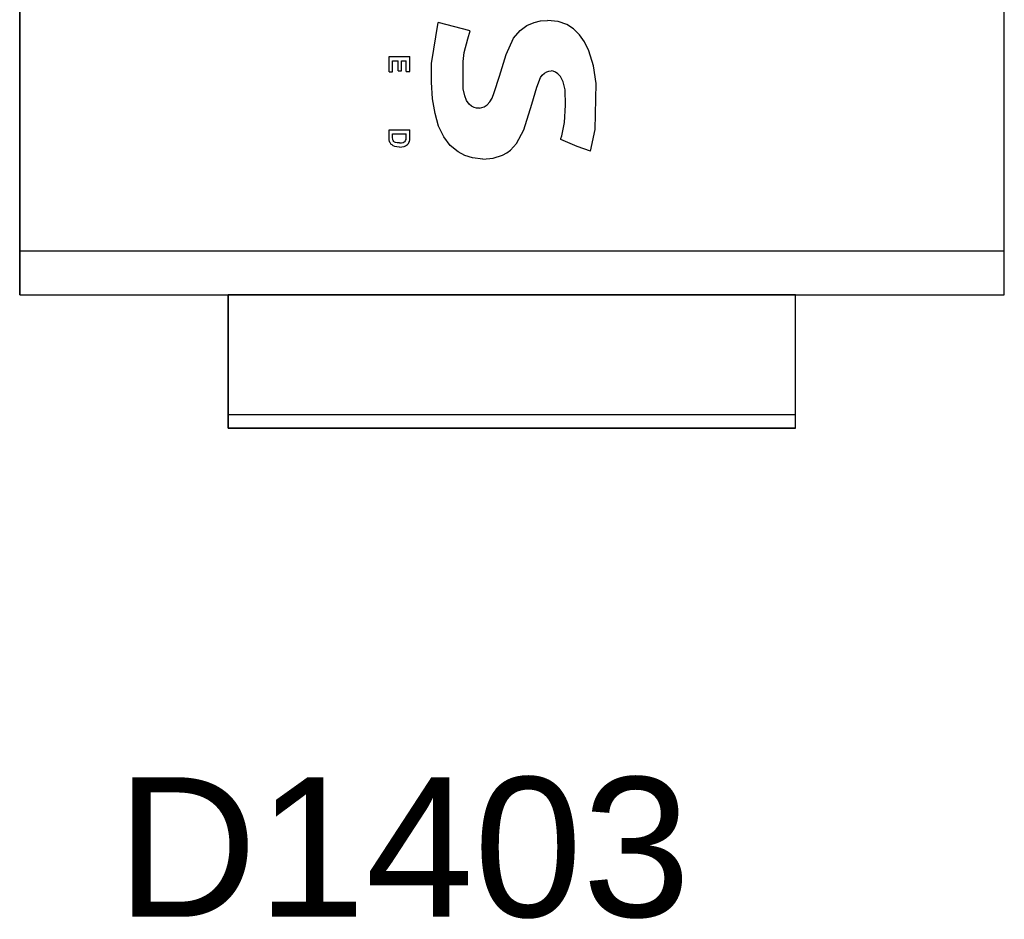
# Model space of a CAD drawing. Header units: inches. Extents: x 0 to 474, y -297 to 0.
# Tile 95 of 256: x 162.63 to 166.25, y -137.44 to -134.14. Entities that reach past the tile are written whole.
import ezdxf

# ---------------------------------------------------------------- set-up
doc = ezdxf.new("R2010")
doc.units = ezdxf.units.IN
doc.header["$MEASUREMENT"] = 0
doc.styles.add('Arial0', font='arial.ttf', dxfattribs={"height": 3.644212})

msp = doc.modelspace()

# ---------------------------------------------------------------- linework, layer by layer
at = {"color": 7, "true_color": 0xffffff}
for p, q in [((162.6348, -130.8318), (162.6348, -135.1468)), ((166.2548, -135.1468), (166.2548, -130.8318)), ((162.6348, -134.9858), (162.6348, -130.9938)), ((166.2548, -134.9858), (166.2548, -130.9938)), ((164.1488, -134.2968), (164.1728, -134.1458)), ((164.2908, -134.1768), (164.1728, -134.1458)), ((164.4748, -134.1758), (164.4998, -134.1568)), ((164.4998, -134.1568), (164.5268, -134.1458)), ((164.5268, -134.1458), (164.5498, -134.1398)), ((164.5498, -134.1398), (164.5758, -134.1388)), ((164.6148, -134.1428), (164.5758, -134.1388)), ((164.6458, -134.1538), (164.6148, -134.1428)), ((164.6708, -134.1688), (164.6458, -134.1538)), ((164.2828, -134.2058), (164.2908, -134.1768)), ((164.4508, -134.2038), (164.4748, -134.1758)), ((164.6928, -134.1908), (164.6708, -134.1688)), ((164.7118, -134.2168), (164.6928, -134.1908)), ((164.2688, -134.2558), (164.2828, -134.2058)), ((164.4228, -134.2638), (164.4508, -134.2038)), ((164.7278, -134.2498), (164.7118, -134.2168)), ((164.2658, -134.2898), (164.2688, -134.2558)), ((164.3988, -134.3428), (164.4228, -134.2638)), ((164.7448, -134.3048), (164.7278, -134.2498)), ((163.9928, -134.3278), (163.9928, -134.2708)), ((163.9928, -134.2708), (164.0688, -134.2708)), ((164.0058, -134.3278), (164.0058, -134.2868)), ((164.0058, -134.2868), (164.0258, -134.2868)), ((164.0258, -134.3238), (164.0258, -134.2868)), ((164.0388, -134.3238), (164.0388, -134.2868)), ((164.0388, -134.2868), (164.0558, -134.2868)), ((164.0558, -134.3258), (164.0558, -134.2868)), ((164.0688, -134.3258), (164.0688, -134.2708)), ((164.1488, -134.3648), (164.1488, -134.2968)), ((164.2648, -134.3368), (164.2658, -134.2898)), ((163.9928, -134.3278), (164.0058, -134.3278)), ((164.0258, -134.3238), (164.0388, -134.3238)), ((164.0558, -134.3258), (164.0688, -134.3258)), ((164.2658, -134.3898), (164.2648, -134.3368)), ((164.5558, -134.3398), (164.5638, -134.3328)), ((164.5638, -134.3328), (164.5728, -134.3278)), ((164.5728, -134.3278), (164.5768, -134.3258)), ((164.5768, -134.3258), (164.5808, -134.3248)), ((164.5808, -134.3248), (164.5888, -134.3238)), ((164.5958, -134.3248), (164.5888, -134.3238)), ((164.6048, -134.3288), (164.5958, -134.3248)), ((164.6138, -134.3348), (164.6048, -134.3288)), ((164.6228, -134.3448), (164.6138, -134.3348)), ((164.7548, -134.3708), (164.7448, -134.3048)), ((164.1528, -134.4268), (164.1488, -134.3648)), ((164.3798, -134.4038), (164.3988, -134.3428)), ((164.5358, -134.3838), (164.5498, -134.3478)), ((164.5498, -134.3478), (164.5558, -134.3398)), ((164.6328, -134.3638), (164.6228, -134.3448)), ((164.6398, -134.3938), (164.6328, -134.3638)), ((164.7508, -134.5398), (164.7548, -134.3708)), ((164.2708, -134.4158), (164.2658, -134.3898)), ((164.3718, -134.4238), (164.3798, -134.4038)), ((164.5178, -134.4458), (164.5358, -134.3838)), ((164.6418, -134.4498), (164.6398, -134.3938)), ((164.1618, -134.4808), (164.1528, -134.4268)), ((164.2778, -134.4328), (164.2708, -134.4158)), ((164.2868, -134.4458), (164.2778, -134.4328)), ((164.2958, -134.4538), (164.2868, -134.4458)), ((164.3538, -134.4488), (164.3628, -134.4378)), ((164.3628, -134.4378), (164.3718, -134.4238)), ((164.4888, -134.5408), (164.5178, -134.4458)), ((164.1748, -134.5268), (164.1618, -134.4808)), ((164.3058, -134.4588), (164.2958, -134.4538)), ((164.3148, -134.4608), (164.3058, -134.4588)), ((164.3248, -134.4608), (164.3148, -134.4608)), ((164.3248, -134.4608), (164.3338, -134.4588)), ((164.3338, -134.4588), (164.3428, -134.4558)), ((164.3428, -134.4558), (164.3538, -134.4488)), ((164.6378, -134.5138), (164.6418, -134.4498)), ((164.6278, -134.5628), (164.6378, -134.5138)), ((163.9928, -134.5408), (164.0688, -134.5408)), ((163.9928, -134.5698), (163.9928, -134.5408)), ((164.0688, -134.5688), (164.0688, -134.5408)), ((164.1938, -134.5658), (164.1748, -134.5268)), ((164.4608, -134.5908), (164.4888, -134.5408)), ((164.7338, -134.6188), (164.7508, -134.5398)), ((163.9938, -134.5768), (163.9928, -134.5698)), ((163.9948, -134.5828), (163.9938, -134.5768)), ((163.9958, -134.5868), (163.9948, -134.5828)), ((163.9978, -134.5898), (163.9958, -134.5868)), ((164.0008, -134.5938), (163.9978, -134.5898)), ((164.0058, -134.5678), (164.0058, -134.5558)), ((164.0058, -134.5558), (164.0558, -134.5558)), ((164.0068, -134.5768), (164.0058, -134.5678)), ((164.0078, -134.5798), (164.0068, -134.5768)), ((164.0098, -134.5828), (164.0078, -134.5798)), ((164.0128, -134.5858), (164.0098, -134.5828)), ((164.0168, -134.5868), (164.0128, -134.5858)), ((164.0228, -134.5878), (164.0168, -134.5868)), ((164.0308, -134.5888), (164.0228, -134.5878)), ((164.0308, -134.5888), (164.0388, -134.5878)), ((164.0388, -134.5878), (164.0448, -134.5868)), ((164.0448, -134.5868), (164.0488, -134.5848)), ((164.0488, -134.5848), (164.0518, -134.5828)), ((164.0518, -134.5828), (164.0538, -134.5798)), ((164.0538, -134.5798), (164.0558, -134.5758)), ((164.0558, -134.5628), (164.0558, -134.5558)), ((164.0558, -134.5758), (164.0558, -134.5628)), ((164.0608, -134.5938), (164.0638, -134.5908)), ((164.0638, -134.5908), (164.0658, -134.5868)), ((164.0658, -134.5868), (164.0678, -134.5828)), ((164.0678, -134.5828), (164.0688, -134.5768)), ((164.0688, -134.5768), (164.0688, -134.5688)), ((164.2178, -134.5978), (164.1938, -134.5658)), ((164.4398, -134.6148), (164.4608, -134.5908)), ((164.6248, -134.5718), (164.6278, -134.5628)), ((164.6248, -134.5758), (164.6248, -134.5718)), ((164.6838, -134.6018), (164.6248, -134.5758)), ((164.0038, -134.5958), (164.0008, -134.5938)), ((164.0078, -134.5988), (164.0038, -134.5958)), ((164.0138, -134.6018), (164.0078, -134.5988)), ((164.0218, -134.6028), (164.0138, -134.6018)), ((164.0308, -134.6038), (164.0218, -134.6028)), ((164.0308, -134.6038), (164.0398, -134.6028)), ((164.0398, -134.6028), (164.0488, -134.6018)), ((164.0488, -134.6018), (164.0528, -134.5998)), ((164.0528, -134.5998), (164.0568, -134.5968)), ((164.0568, -134.5968), (164.0608, -134.5938)), ((164.2468, -134.6218), (164.2178, -134.5978)), ((164.2708, -134.6348), (164.2468, -134.6218)), ((164.4098, -134.6338), (164.4258, -134.6248)), ((164.4258, -134.6248), (164.4398, -134.6148)), ((164.7338, -134.6188), (164.6838, -134.6018)), ((164.2998, -134.6438), (164.2708, -134.6348)), ((164.3378, -134.6478), (164.2998, -134.6438)), ((164.3378, -134.6478), (164.3758, -134.6448)), ((164.3758, -134.6448), (164.4098, -134.6338)), ((166.2548, -134.9858), (162.6348, -134.9858)), ((162.6348, -135.1468), (162.6348, -134.9858)), ((166.2548, -135.1468), (166.2548, -134.9858)), ((162.6348, -135.1468), (163.4018, -135.1468)), ((162.6348, -135.1468), (166.2548, -135.1468)), ((163.4018, -135.1468), (163.4018, -135.6368)), ((165.4868, -135.1468), (163.4018, -135.1468)), ((163.4018, -135.5868), (163.4018, -135.1468)), ((165.4868, -135.6368), (165.4868, -135.1468)), ((165.4868, -135.1468), (166.2548, -135.1468)), ((165.4868, -135.5868), (165.4868, -135.1468)), ((163.4018, -135.5978), (163.4018, -135.5868)), ((163.4018, -135.5868), (165.4868, -135.5868)), ((163.4018, -135.6088), (163.4018, -135.5978)), ((165.4868, -135.5978), (165.4868, -135.5868)), ((165.4868, -135.6088), (165.4868, -135.5978)), ((163.4018, -135.6178), (163.4018, -135.6088)), ((163.4018, -135.6258), (163.4018, -135.6178)), ((163.4018, -135.6318), (163.4018, -135.6258)), ((163.4018, -135.6358), (163.4018, -135.6318)), ((163.4018, -135.6368), (163.4018, -135.6358)), ((163.4018, -135.6368), (165.4868, -135.6368)), ((165.4868, -135.6368), (163.4018, -135.6368)), ((165.4868, -135.6178), (165.4868, -135.6088)), ((165.4868, -135.6258), (165.4868, -135.6178)), ((165.4868, -135.6318), (165.4868, -135.6258)), ((165.4868, -135.6358), (165.4868, -135.6318)), ((165.4868, -135.6368), (165.4868, -135.6358))]:
    msp.add_line(p, q, dxfattribs=at)
at = {"color": 18, "true_color": 0x000000}
for p, q in [((162.6348, -130.8318), (162.6348, -135.1468)), ((166.2548, -135.1468), (166.2548, -130.8318)), ((162.6348, -134.9858), (162.6348, -130.9938)), ((166.2548, -134.9858), (166.2548, -130.9938)), ((164.1488, -134.2968), (164.1728, -134.1458)), ((164.2908, -134.1768), (164.1728, -134.1458)), ((164.4748, -134.1758), (164.4998, -134.1568)), ((164.4998, -134.1568), (164.5268, -134.1458)), ((164.5268, -134.1458), (164.5498, -134.1398)), ((164.5498, -134.1398), (164.5758, -134.1388)), ((164.6148, -134.1428), (164.5758, -134.1388)), ((164.6458, -134.1538), (164.6148, -134.1428)), ((164.6708, -134.1688), (164.6458, -134.1538)), ((164.2828, -134.2058), (164.2908, -134.1768)), ((164.4508, -134.2038), (164.4748, -134.1758)), ((164.6928, -134.1908), (164.6708, -134.1688)), ((164.7118, -134.2168), (164.6928, -134.1908)), ((164.2688, -134.2558), (164.2828, -134.2058)), ((164.4228, -134.2638), (164.4508, -134.2038)), ((164.7278, -134.2498), (164.7118, -134.2168)), ((164.2658, -134.2898), (164.2688, -134.2558)), ((164.3988, -134.3428), (164.4228, -134.2638)), ((164.7448, -134.3048), (164.7278, -134.2498)), ((163.9928, -134.3278), (163.9928, -134.2708)), ((163.9928, -134.2708), (164.0688, -134.2708)), ((164.0058, -134.3278), (164.0058, -134.2868)), ((164.0058, -134.2868), (164.0258, -134.2868)), ((164.0258, -134.3238), (164.0258, -134.2868)), ((164.0388, -134.3238), (164.0388, -134.2868)), ((164.0388, -134.2868), (164.0558, -134.2868)), ((164.0558, -134.3258), (164.0558, -134.2868)), ((164.0688, -134.3258), (164.0688, -134.2708)), ((164.1488, -134.3648), (164.1488, -134.2968)), ((164.2648, -134.3368), (164.2658, -134.2898)), ((163.9928, -134.3278), (164.0058, -134.3278)), ((164.0258, -134.3238), (164.0388, -134.3238)), ((164.0558, -134.3258), (164.0688, -134.3258)), ((164.2658, -134.3898), (164.2648, -134.3368)), ((164.5558, -134.3398), (164.5638, -134.3328)), ((164.5638, -134.3328), (164.5728, -134.3278)), ((164.5728, -134.3278), (164.5768, -134.3258)), ((164.5768, -134.3258), (164.5808, -134.3248)), ((164.5808, -134.3248), (164.5888, -134.3238)), ((164.5958, -134.3248), (164.5888, -134.3238)), ((164.6048, -134.3288), (164.5958, -134.3248)), ((164.6138, -134.3348), (164.6048, -134.3288)), ((164.6228, -134.3448), (164.6138, -134.3348)), ((164.7548, -134.3708), (164.7448, -134.3048)), ((164.1528, -134.4268), (164.1488, -134.3648)), ((164.3798, -134.4038), (164.3988, -134.3428)), ((164.5358, -134.3838), (164.5498, -134.3478)), ((164.5498, -134.3478), (164.5558, -134.3398)), ((164.6328, -134.3638), (164.6228, -134.3448)), ((164.6398, -134.3938), (164.6328, -134.3638)), ((164.7508, -134.5398), (164.7548, -134.3708)), ((164.2708, -134.4158), (164.2658, -134.3898)), ((164.3718, -134.4238), (164.3798, -134.4038)), ((164.5178, -134.4458), (164.5358, -134.3838)), ((164.6418, -134.4498), (164.6398, -134.3938)), ((164.1618, -134.4808), (164.1528, -134.4268)), ((164.2778, -134.4328), (164.2708, -134.4158)), ((164.2868, -134.4458), (164.2778, -134.4328)), ((164.2958, -134.4538), (164.2868, -134.4458)), ((164.3538, -134.4488), (164.3628, -134.4378)), ((164.3628, -134.4378), (164.3718, -134.4238)), ((164.4888, -134.5408), (164.5178, -134.4458)), ((164.1748, -134.5268), (164.1618, -134.4808)), ((164.3058, -134.4588), (164.2958, -134.4538)), ((164.3148, -134.4608), (164.3058, -134.4588)), ((164.3248, -134.4608), (164.3148, -134.4608)), ((164.3248, -134.4608), (164.3338, -134.4588)), ((164.3338, -134.4588), (164.3428, -134.4558)), ((164.3428, -134.4558), (164.3538, -134.4488)), ((164.6378, -134.5138), (164.6418, -134.4498)), ((164.6278, -134.5628), (164.6378, -134.5138)), ((163.9928, -134.5408), (164.0688, -134.5408)), ((163.9928, -134.5698), (163.9928, -134.5408)), ((164.0688, -134.5688), (164.0688, -134.5408)), ((164.1938, -134.5658), (164.1748, -134.5268)), ((164.4608, -134.5908), (164.4888, -134.5408)), ((164.7338, -134.6188), (164.7508, -134.5398)), ((163.9938, -134.5768), (163.9928, -134.5698)), ((163.9948, -134.5828), (163.9938, -134.5768)), ((163.9958, -134.5868), (163.9948, -134.5828)), ((163.9978, -134.5898), (163.9958, -134.5868)), ((164.0008, -134.5938), (163.9978, -134.5898)), ((164.0058, -134.5678), (164.0058, -134.5558)), ((164.0058, -134.5558), (164.0558, -134.5558)), ((164.0068, -134.5768), (164.0058, -134.5678)), ((164.0078, -134.5798), (164.0068, -134.5768)), ((164.0098, -134.5828), (164.0078, -134.5798)), ((164.0128, -134.5858), (164.0098, -134.5828)), ((164.0168, -134.5868), (164.0128, -134.5858)), ((164.0228, -134.5878), (164.0168, -134.5868)), ((164.0308, -134.5888), (164.0228, -134.5878)), ((164.0308, -134.5888), (164.0388, -134.5878)), ((164.0388, -134.5878), (164.0448, -134.5868)), ((164.0448, -134.5868), (164.0488, -134.5848)), ((164.0488, -134.5848), (164.0518, -134.5828)), ((164.0518, -134.5828), (164.0538, -134.5798)), ((164.0538, -134.5798), (164.0558, -134.5758)), ((164.0558, -134.5628), (164.0558, -134.5558)), ((164.0558, -134.5758), (164.0558, -134.5628)), ((164.0608, -134.5938), (164.0638, -134.5908)), ((164.0638, -134.5908), (164.0658, -134.5868)), ((164.0658, -134.5868), (164.0678, -134.5828)), ((164.0678, -134.5828), (164.0688, -134.5768)), ((164.0688, -134.5768), (164.0688, -134.5688)), ((164.2178, -134.5978), (164.1938, -134.5658)), ((164.4398, -134.6148), (164.4608, -134.5908)), ((164.6248, -134.5718), (164.6278, -134.5628)), ((164.6248, -134.5758), (164.6248, -134.5718)), ((164.6838, -134.6018), (164.6248, -134.5758)), ((164.0038, -134.5958), (164.0008, -134.5938)), ((164.0078, -134.5988), (164.0038, -134.5958)), ((164.0138, -134.6018), (164.0078, -134.5988)), ((164.0218, -134.6028), (164.0138, -134.6018)), ((164.0308, -134.6038), (164.0218, -134.6028)), ((164.0308, -134.6038), (164.0398, -134.6028)), ((164.0398, -134.6028), (164.0488, -134.6018)), ((164.0488, -134.6018), (164.0528, -134.5998)), ((164.0528, -134.5998), (164.0568, -134.5968)), ((164.0568, -134.5968), (164.0608, -134.5938)), ((164.2468, -134.6218), (164.2178, -134.5978)), ((164.2708, -134.6348), (164.2468, -134.6218)), ((164.4098, -134.6338), (164.4258, -134.6248)), ((164.4258, -134.6248), (164.4398, -134.6148)), ((164.7338, -134.6188), (164.6838, -134.6018)), ((164.2998, -134.6438), (164.2708, -134.6348)), ((164.3378, -134.6478), (164.2998, -134.6438)), ((164.3378, -134.6478), (164.3758, -134.6448)), ((164.3758, -134.6448), (164.4098, -134.6338)), ((166.2548, -134.9858), (162.6348, -134.9858)), ((162.6348, -135.1468), (162.6348, -134.9858)), ((166.2548, -135.1468), (166.2548, -134.9858)), ((162.6348, -135.1468), (163.4018, -135.1468)), ((162.6348, -135.1468), (166.2548, -135.1468)), ((163.4018, -135.1468), (163.4018, -135.6368)), ((165.4868, -135.1468), (163.4018, -135.1468)), ((163.4018, -135.5868), (163.4018, -135.1468)), ((165.4868, -135.6368), (165.4868, -135.1468)), ((165.4868, -135.1468), (166.2548, -135.1468)), ((165.4868, -135.5868), (165.4868, -135.1468)), ((163.4018, -135.5978), (163.4018, -135.5868)), ((163.4018, -135.5868), (165.4868, -135.5868)), ((163.4018, -135.6088), (163.4018, -135.5978)), ((165.4868, -135.5978), (165.4868, -135.5868)), ((165.4868, -135.6088), (165.4868, -135.5978)), ((163.4018, -135.6178), (163.4018, -135.6088)), ((163.4018, -135.6258), (163.4018, -135.6178)), ((163.4018, -135.6318), (163.4018, -135.6258)), ((163.4018, -135.6358), (163.4018, -135.6318)), ((163.4018, -135.6368), (163.4018, -135.6358)), ((163.4018, -135.6368), (165.4868, -135.6368)), ((165.4868, -135.6368), (163.4018, -135.6368)), ((165.4868, -135.6178), (165.4868, -135.6088)), ((165.4868, -135.6258), (165.4868, -135.6178)), ((165.4868, -135.6318), (165.4868, -135.6258)), ((165.4868, -135.6358), (165.4868, -135.6318)), ((165.4868, -135.6368), (165.4868, -135.6358))]:
    msp.add_line(p, q, dxfattribs=at)

# ---------------------------------------------------------------- texts
at = {"color": 18, "true_color": 0x000000, "style": 'Arial0'}
msp.add_text('D1403', height=0.51293, dxfattribs=at).set_placement((162.9902, -137.4324))

doc.saveas('drawing.dxf')
